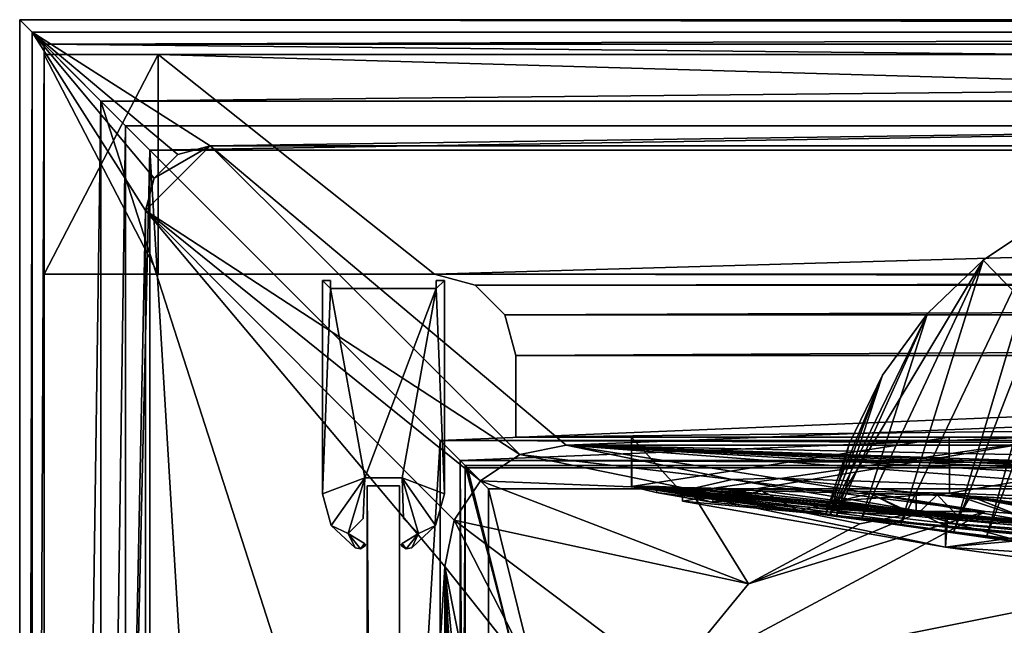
# Model space of a CAD drawing. Header units: metres. Extents: x -1004 to 0, y -708 to 0.
# Tile 9 of 119: x -1004 to -883, y -74 to 0. Entities that reach past the tile are written whole.
import ezdxf

# ---------------------------------------------------------------- set-up
doc = ezdxf.new("R2010")
doc.units = ezdxf.units.M

msp = doc.modelspace()

# ---------------------------------------------------------------- linework, layer by layer
at = {"layer": 'top'}
for points in [[(-1001.0271, -31.297201, 176.059692), (-1001.0271, -31.297201, 2050.059814), (-1001.0271, -4.297202, 176.059692)], [(-1001.0271, -31.297201, 2050.059814), (-1001.0271, -4.297202, 2050.059814), (-1001.0271, -4.297202, 176.059692)], [(-987.0271, -31.297201, 176.059692), (-1001.0271, -31.297201, 176.059692), (-987.0271, -4.297202, 176.059692)], [(-1001.0271, -31.297201, 176.059692), (-1001.0271, -4.297202, 176.059692), (-987.0271, -4.297202, 176.059692)], [(-1001.0271, -31.297201, 2050.059814), (-987.0271, -31.297201, 2050.059814), (-1001.0271, -4.297202, 2050.059814)], [(-987.0271, -31.297201, 2050.059814), (-987.0271, -4.297202, 2050.059814), (-1001.0271, -4.297202, 2050.059814)], [(-987.0271, -4.297202, 176.059692), (-1001.0271, -4.297202, 2050.059814), (-987.0271, -4.297202, 2050.059814)], [(-987.0271, -4.297202, 176.059692), (-1001.0271, -4.297202, 176.059692), (-1001.0271, -4.297202, 2050.059814)], [(-987.0271, -31.297201, 176.059692), (-987.0271, -4.297202, 176.059692), (-987.0271, -31.297201, 163.059692)], [(-987.0271, -4.297202, 176.059692), (-987.0271, -4.297202, 163.059692), (-987.0271, -31.297201, 163.059692)], [(-987.0271, -4.297202, 2063.059814), (-987.0271, -4.297202, 2050.059814), (-987.0271, -31.297201, 2063.059814)], [(-987.0271, -4.297202, 2050.059814), (-987.0271, -31.297201, 2050.059814), (-987.0271, -31.297201, 2063.059814)], [(-17.027203, -4.297202, 163.059692), (-987.0271, -4.297202, 163.059692), (-17.027203, -4.297202, 176.059937)], [(-987.0271, -4.297202, 163.059692), (-987.0271, -4.297202, 176.059692), (-17.027203, -4.297202, 176.059937)], [(-17.027203, -4.297202, 176.059937), (-987.0271, -4.297202, 176.059692), (-987.0271, -4.297202, 2050.059814)], [(-987.0271, -4.297202, 2063.059814), (-17.027203, -4.297202, 2063.059814), (-987.0271, -4.297202, 2050.059814)], [(-17.027203, -4.297202, 2063.059814), (-17.027203, -4.297202, 2050.059814), (-987.0271, -4.297202, 2050.059814)], [(-987.0271, -4.297202, 2050.059814), (-17.027203, -4.297202, 2050.059814), (-17.027203, -4.297202, 176.059937)], [(-17.027203, -4.297202, 2063.059814), (-987.0271, -4.297202, 2063.059814), (-51.027081, -31.297201, 2063.059814)], [(-51.027081, -31.297201, 2063.059814), (-987.0271, -4.297202, 2063.059814), (-953.0271, -31.297201, 2063.059814)], [(-987.0271, -4.297202, 2063.059814), (-987.0271, -31.297201, 2063.059814), (-953.0271, -31.297201, 2063.059814)], [(-17.027203, -4.297202, 163.059692), (-953.0271, -31.297201, 163.059692), (-987.0271, -4.297202, 163.059692)], [(-953.0271, -31.297201, 163.059692), (-987.0271, -31.297201, 163.059692), (-987.0271, -4.297202, 163.059692)], [(-51.027081, -31.297201, 163.059692), (-953.0271, -31.297201, 163.059692), (-17.027203, -4.297202, 163.059692)], [(-879.784119, -64.044891, 864.022827), (-868.808777, -20.343151, 944.182068), (-885.108215, -63.441006, 870.284302)], [(-868.808777, -20.343151, 944.182068), (-873.299805, -22.107401, 944.727966), (-885.108215, -63.441006, 870.284302)], [(-885.108215, -63.441006, 870.284302), (-873.299805, -22.107401, 944.727966), (-889.155212, -62.957569, 877.454773)], [(-873.299805, -22.107401, 944.727966), (-877.610962, -24.242296, 945.388367), (-889.155212, -62.957569, 877.454773)], [(-889.155212, -62.957569, 877.454773), (-877.610962, -24.242296, 945.388367), (-895.69989, -62.13575, 892.583069)], [(-877.610962, -24.242296, 945.388367), (-885.561096, -29.551813, 947.043762), (-895.69989, -62.13575, 892.583069)], [(-885.561096, -29.551813, 947.043762), (-877.610962, -24.242296, 945.388367), (-849.757874, -66.343216, 961.043457)], [(-892.411011, -36.100262, 949.125122), (-885.561096, -29.551813, 947.043762), (-904.400757, -60.912323, 957.496704)], [(-904.400757, -60.912323, 957.496704), (-885.561096, -29.551813, 947.043762), (-849.757874, -66.343216, 961.043457)], [(-895.69989, -62.13575, 892.583069), (-885.561096, -29.551813, 947.043762), (-900.546814, -61.494358, 908.345032)], [(-885.561096, -29.551813, 947.043762), (-892.411011, -36.100262, 949.125122), (-900.546814, -61.494358, 908.345032)], [(-987.0271, -31.297201, 2050.059814), (-1001.0271, -31.297201, 2050.059814), (-987.0271, -31.297201, 176.059692)], [(-1001.0271, -31.297201, 2050.059814), (-1001.0271, -31.297201, 176.059692), (-987.0271, -31.297201, 176.059692)], [(-987.0271, -31.297201, 163.059692), (-953.0271, -31.297201, 163.059692), (-987.0271, -31.297201, 176.059692)], [(-953.0271, -31.297201, 163.059692), (-953.0271, -31.297201, 2063.059814), (-987.0271, -31.297201, 176.059692)], [(-987.0271, -31.297201, 176.059692), (-953.0271, -31.297201, 2063.059814), (-987.0271, -31.297201, 2050.059814)], [(-953.0271, -31.297201, 2063.059814), (-987.0271, -31.297201, 2063.059814), (-987.0271, -31.297201, 2050.059814)], [(-51.027081, -31.297201, 2063.059814), (-953.0271, -31.297201, 2063.059814), (-56.027115, -32.636967, 2063.059814)], [(-953.0271, -31.297201, 2063.059814), (-948.0271, -32.636948, 2063.059814), (-56.027115, -32.636967, 2063.059814)], [(-953.0271, -31.297201, 163.059692), (-51.027081, -31.297201, 163.059692), (-948.0271, -32.636948, 163.059692)], [(-948.0271, -32.636948, 163.059692), (-948.0271, -32.636948, 2063.059814), (-953.0271, -31.297201, 163.059692)], [(-948.0271, -32.636948, 2063.059814), (-953.0271, -31.297201, 2063.059814), (-953.0271, -31.297201, 163.059692)], [(-51.027081, -31.297201, 163.059692), (-56.027115, -32.636967, 163.059692), (-948.0271, -32.636948, 163.059692)], [(-56.027115, -32.636967, 2063.059814), (-948.0271, -32.636948, 2063.059814), (-944.366821, -36.297203, 2063.059814)], [(-948.0271, -32.636948, 163.059692), (-56.027115, -32.636967, 163.059692), (-944.366821, -36.297203, 163.059692)], [(-944.366821, -36.297203, 163.059692), (-944.366821, -36.297203, 2063.059814), (-948.0271, -32.636948, 163.059692)], [(-944.366821, -36.297203, 2063.059814), (-948.0271, -32.636948, 2063.059814), (-948.0271, -32.636948, 163.059692)], [(-56.027115, -32.636967, 2063.059814), (-944.366821, -36.297203, 2063.059814), (-59.687374, -36.297272, 2063.059814)], [(-56.027115, -32.636967, 163.059692), (-59.687374, -36.297272, 163.059692), (-944.366821, -36.297203, 163.059692)], [(-944.366821, -36.297203, 2063.059814), (-943.0271, -41.297203, 2063.059814), (-59.687374, -36.297272, 2063.059814)], [(-944.366821, -36.297203, 163.059692), (-59.687374, -36.297272, 163.059692), (-943.0271, -41.297203, 163.059692)], [(-943.0271, -41.297203, 163.059692), (-943.0271, -41.297203, 2063.059814), (-944.366821, -36.297203, 163.059692)], [(-943.0271, -41.297203, 2063.059814), (-944.366821, -36.297203, 2063.059814), (-944.366821, -36.297203, 163.059692)], [(-59.687374, -36.297272, 2063.059814), (-943.0271, -41.297203, 2063.059814), (-61.027081, -41.297325, 2063.059814)], [(-59.687374, -36.297272, 163.059692), (-61.027081, -41.297325, 163.059692), (-943.0271, -41.297203, 163.059692)], [(-897.944397, -43.676777, 951.597351), (-892.411011, -36.100262, 949.125122), (-904.400757, -60.912323, 957.496704)], [(-900.546814, -61.494358, 908.345032), (-892.411011, -36.100262, 949.125122), (-903.635315, -61.066071, 924.550842)], [(-892.411011, -36.100262, 949.125122), (-897.944397, -43.676777, 951.597351), (-903.635315, -61.066071, 924.550842)], [(-943.0271, -41.297203, 2063.059814), (-943.0271, -51.297203, 2063.059814), (-61.027081, -41.297325, 2063.059814)], [(-943.0271, -41.297203, 163.059692), (-61.027081, -41.297325, 163.059692), (-943.0271, -51.297203, 163.059692)], [(-943.0271, -51.297203, 2063.059814), (-943.0271, -41.297203, 2063.059814), (-943.0271, -51.297203, 163.059692)], [(-943.0271, -41.297203, 2063.059814), (-943.0271, -41.297203, 163.059692), (-943.0271, -51.297203, 163.059692)], [(-61.027081, -41.297325, 2063.059814), (-943.0271, -51.297203, 2063.059814), (-61.026958, -51.297203, 2063.059814)], [(-61.027081, -41.297325, 163.059692), (-61.026958, -51.297203, 163.059692), (-943.0271, -51.297203, 163.059692)], [(-903.635315, -61.066071, 924.550842), (-897.944397, -43.676777, 951.597351), (-904.925537, -60.870346, 941.002136)], [(-897.944397, -43.676777, 951.597351), (-901.984375, -52.037292, 954.410278), (-904.925537, -60.870346, 941.002136)], [(-904.400757, -60.912323, 957.496704), (-901.984375, -52.037292, 954.410278), (-897.944397, -43.676777, 951.597351)], [(-61.026958, -51.297203, 163.059692), (-726.290894, -51.297203, 197.247162), (-943.0271, -51.297203, 163.059692)], [(-726.290894, -51.297203, 197.247162), (-767.234558, -51.297203, 193.941605), (-943.0271, -51.297203, 163.059692)], [(-943.0271, -51.297203, 163.059692), (-767.234558, -51.297203, 193.941605), (-808.307739, -51.297203, 193.41275)], [(-769.87146, -51.297203, 2037.609009), (-507.81012, -51.297203, 2032.241211), (-943.0271, -51.297203, 2063.059814)], [(-507.81012, -51.297203, 2032.241211), (-454.791016, -51.297203, 2034.755859), (-943.0271, -51.297203, 2063.059814)], [(-943.0271, -51.297203, 2063.059814), (-454.791016, -51.297203, 2034.755859), (-61.026958, -51.297203, 2063.059814)], [(-889.72876, -51.297203, 200.624969), (-928.818237, -51.297203, 208.08252), (-943.0271, -51.297203, 163.059692)], [(-928.818237, -51.297203, 208.08252), (-928.818237, -51.297203, 661.560181), (-943.0271, -51.297203, 163.059692)], [(-943.0271, -51.297203, 163.059692), (-928.818237, -51.297203, 661.560181), (-943.0271, -51.297203, 2063.059814)], [(-928.818237, -51.297203, 661.560181), (-928.818237, -51.297203, 2045.060181), (-943.0271, -51.297203, 2063.059814)], [(-943.0271, -51.297203, 2063.059814), (-928.818237, -51.297203, 2045.060181), (-875.736145, -51.297203, 2044.932495)], [(-875.736145, -51.297203, 2044.932495), (-822.706604, -51.297203, 2042.676025), (-943.0271, -51.297203, 2063.059814)], [(-822.706604, -51.297203, 2042.676025), (-769.87146, -51.297203, 2037.609009), (-943.0271, -51.297203, 2063.059814)], [(-808.307739, -51.297203, 193.41275), (-849.232544, -51.297203, 195.654984), (-943.0271, -51.297203, 163.059692)], [(-849.232544, -51.297203, 195.654984), (-889.72876, -51.297203, 200.624969), (-943.0271, -51.297203, 163.059692)], [(-928.818176, -57.399826, 2043.984253), (-922.563354, -58.146591, 2043.852417), (-928.818237, -51.297203, 2045.060181)], [(-922.563354, -58.146591, 2043.852417), (-875.736145, -51.297203, 2044.932495), (-928.818237, -51.297203, 2045.060181)], [(-928.818237, -57.399826, 661.560181), (-928.818237, -57.399822, 664.056396), (-928.818237, -51.297203, 661.560181)], [(-928.818237, -57.399822, 664.056396), (-928.818237, -57.399822, 906.059998), (-928.818237, -51.297203, 661.560181)], [(-928.818237, -51.297203, 661.560181), (-928.818237, -57.399822, 906.059998), (-928.818237, -57.399826, 1205.052368)], [(-928.818237, -57.399826, 1205.052368), (-928.818237, -57.399822, 1504.057007), (-928.818237, -51.297203, 661.560181)], [(-928.818237, -57.399822, 1504.057007), (-928.818237, -51.297203, 2045.060181), (-928.818237, -51.297203, 661.560181)], [(-928.818237, -57.399822, 1504.057007), (-928.818176, -57.399826, 1713.560913), (-928.818237, -51.297203, 2045.060181)], [(-928.818176, -57.399826, 1713.560913), (-928.818176, -57.399826, 1923.057129), (-928.818237, -51.297203, 2045.060181)], [(-928.818237, -51.297203, 2045.060181), (-928.818176, -57.399826, 1923.057129), (-928.818176, -57.399826, 2043.984253)], [(-928.818237, -57.399826, 661.560181), (-928.818237, -51.297203, 661.560181), (-928.75647, -57.377659, 658.491699)], [(-928.818237, -51.297203, 661.560181), (-928.818237, -51.297203, 208.08252), (-928.75647, -57.377659, 658.491699)], [(-928.75647, -57.377659, 658.491699), (-928.818237, -51.297203, 208.08252), (-928.818237, -57.399826, 210.359421)], [(-889.701172, -58.207253, 203.166687), (-928.818237, -57.399826, 210.359421), (-889.72876, -51.297203, 200.624969)], [(-889.72876, -51.297203, 200.624969), (-928.818237, -57.399826, 210.359421), (-928.818237, -51.297203, 208.08252)], [(-922.563354, -58.146591, 2043.852417), (-922.510376, -59.203945, 2043.666016), (-875.736145, -51.297203, 2044.932495)], [(-922.510376, -59.203945, 2043.666016), (-875.770142, -63.577286, 2042.766724), (-875.736145, -51.297203, 2044.932495)], [(-904.925537, -60.870346, 941.002136), (-901.984375, -52.037292, 954.410278), (-904.400757, -60.912323, 957.496704)], [(-849.232544, -51.297203, 195.654984), (-889.701172, -58.207253, 203.166687), (-889.72876, -51.297203, 200.624969)], [(-848.972412, -59.678417, 198.694427), (-889.701172, -58.207253, 203.166687), (-849.232544, -51.297203, 195.654984)], [(-928.818237, -57.399826, 661.560181), (-928.75647, -57.377659, 658.491699), (-928.818237, -57.399822, 664.056396)], [(-928.75647, -57.377659, 658.491699), (-912.198059, -58.362816, 492.385895), (-928.818237, -57.399822, 664.056396)], [(-925.782715, -58.111343, 581.393372), (-928.75647, -57.377659, 658.491699), (-928.818237, -57.399826, 210.359421)], [(-928.818237, -57.399826, 1205.052368), (-892.282837, -61.211842, 1354.437866), (-928.818237, -57.399822, 1504.057007)], [(-892.282837, -61.211842, 1354.437866), (-892.748108, -60.84351, 1504.057007), (-928.818237, -57.399822, 1504.057007)], [(-928.818237, -57.399822, 1504.057007), (-892.748108, -60.84351, 1504.057007), (-928.818176, -57.399826, 1713.560913)], [(-928.818237, -57.399826, 1205.052368), (-928.818237, -57.399822, 906.059998), (-904.400757, -60.912323, 957.496704)], [(-904.400757, -60.912323, 957.496704), (-928.818237, -57.399822, 906.059998), (-904.925537, -60.870346, 941.002136)], [(-928.818237, -57.399822, 906.059998), (-903.635315, -61.066071, 924.550842), (-904.925537, -60.870346, 941.002136)], [(-879.612305, -64.45845, 664.056396), (-889.155212, -62.957569, 877.454773), (-928.818237, -57.399822, 664.056396)], [(-889.155212, -62.957569, 877.454773), (-895.69989, -62.13575, 892.583069), (-928.818237, -57.399822, 664.056396)], [(-928.818237, -57.399822, 664.056396), (-895.69989, -62.13575, 892.583069), (-928.818237, -57.399822, 906.059998)], [(-895.69989, -62.13575, 892.583069), (-900.546814, -61.494358, 908.345032), (-928.818237, -57.399822, 906.059998)], [(-928.818237, -57.399822, 906.059998), (-900.546814, -61.494358, 908.345032), (-903.635315, -61.066071, 924.550842)], [(-879.612305, -64.45845, 664.056396), (-928.818237, -57.399822, 664.056396), (-895.616821, -60.177223, 492.31369)], [(-928.818237, -57.399822, 664.056396), (-912.198059, -58.362816, 492.385895), (-895.616821, -60.177223, 492.31369)], [(-888.980652, -62.49649, 1055.366943), (-891.032593, -61.791126, 1204.846802), (-928.818237, -57.399826, 1205.052368)], [(-891.032593, -61.791126, 1204.846802), (-892.282837, -61.211842, 1354.437866), (-928.818237, -57.399826, 1205.052368)], [(-888.980652, -62.49649, 1055.366943), (-928.818237, -57.399826, 1205.052368), (-904.400757, -60.912323, 957.496704)], [(-917.111816, -58.32679, 313.888092), (-928.818237, -57.399826, 210.359421), (-905.405518, -59.255028, 313.888092)], [(-905.405518, -59.255028, 313.888092), (-928.818237, -57.399826, 210.359421), (-889.701172, -58.207253, 203.166687)], [(-917.217651, -59.132698, 430.611664), (-925.782715, -58.111343, 581.393372), (-928.818237, -57.399826, 210.359421)], [(-917.111816, -58.32679, 313.888092), (-917.217651, -59.132698, 430.611664), (-928.818237, -57.399826, 210.359421)], [(-892.748108, -60.84351, 1504.057007), (-892.096436, -60.784241, 1713.591675), (-928.818176, -57.399826, 1713.560913)], [(-928.818176, -57.399826, 1713.560913), (-892.096436, -60.784241, 1713.591675), (-889.917969, -61.180286, 1922.083862)], [(-928.818176, -57.399826, 1713.560913), (-889.917969, -61.180286, 1922.083862), (-928.818176, -57.399826, 1923.057129)], [(-889.917969, -61.180286, 1922.083862), (-890.162598, -61.163029, 1923.057007), (-928.818176, -57.399826, 1923.057129)], [(-928.818176, -57.399826, 1923.057129), (-890.162598, -61.163029, 1923.057007), (-922.563354, -58.146591, 2043.852417)], [(-922.563354, -58.146591, 2043.852417), (-928.818176, -57.399826, 2043.984253), (-928.818176, -57.399826, 1923.057129)], [(-928.75647, -57.377659, 658.491699), (-925.392151, -57.377384, 575.44281), (-912.198059, -58.362816, 492.385895)], [(-925.392151, -57.377384, 575.44281), (-928.75647, -57.377659, 658.491699), (-925.782715, -58.111343, 581.393372)], [(-918.950439, -59.322605, 504.546387), (-925.392151, -57.377384, 575.44281), (-925.782715, -58.111343, 581.393372)], [(-918.950439, -59.322605, 504.546387), (-925.782715, -58.111343, 581.393372), (-917.217651, -59.132698, 430.611664)], [(-925.392151, -57.377384, 575.44281), (-917.550232, -57.74371, 492.695984), (-912.198059, -58.362816, 492.385895)], [(-917.550232, -57.74371, 492.695984), (-925.392151, -57.377384, 575.44281), (-918.950439, -59.322605, 504.546387)], [(-912.737976, -57.930534, 456.796356), (-917.550232, -57.74371, 492.695984), (-918.950439, -59.322605, 504.546387)], [(-912.737976, -57.930534, 456.796356), (-918.950439, -59.322605, 504.546387), (-908.276062, -60.391346, 428.134735)], [(-912.198059, -58.362816, 492.385895), (-917.550232, -57.74371, 492.695984), (-912.737976, -57.930534, 456.796356)], [(-895.616821, -60.177223, 492.31369), (-912.198059, -58.362816, 492.385895), (-912.737976, -57.930534, 456.796356)], [(-912.737976, -57.930534, 456.796356), (-899.457703, -58.245583, 379.639557), (-895.616821, -60.177223, 492.31369)], [(-899.457703, -58.245583, 379.639557), (-912.737976, -57.930534, 456.796356), (-908.276062, -60.391346, 428.134735)], [(-890.162598, -61.163029, 1923.057007), (-890.162598, -64.841545, 1923.057007), (-922.563354, -58.146591, 2043.852417)], [(-890.162598, -64.841545, 1923.057007), (-922.510376, -59.203945, 2043.666016), (-922.563354, -58.146591, 2043.852417)], [(-875.770142, -63.577286, 2042.766724), (-922.510376, -59.203945, 2043.666016), (-890.162598, -64.841545, 1923.057007)], [(-908.276062, -60.391346, 428.134735), (-918.950439, -59.322605, 504.546387), (-917.217651, -59.132698, 430.611664)], [(-917.217651, -59.132698, 430.611664), (-917.111816, -58.32679, 313.888092), (-893.785645, -60.889786, 352.349091)], [(-908.276062, -60.391346, 428.134735), (-917.217651, -59.132698, 430.611664), (-893.785645, -60.889786, 352.349091)], [(-893.785645, -60.889786, 352.349091), (-917.111816, -58.32679, 313.888092), (-905.405518, -59.255028, 313.888092)], [(-899.457703, -58.245583, 379.639557), (-908.276062, -60.391346, 428.134735), (-893.785645, -60.889786, 352.349091)], [(-889.701172, -58.207253, 203.166687), (-879.34314, -61.651741, 329.337921), (-905.405518, -59.255028, 313.888092)], [(-879.34314, -61.651741, 329.337921), (-888.577454, -61.107552, 339.578827), (-905.405518, -59.255028, 313.888092)], [(-905.405518, -59.255028, 313.888092), (-888.577454, -61.107552, 339.578827), (-893.785645, -60.889786, 352.349091)], [(-895.616821, -60.177223, 492.31369), (-899.457703, -58.245583, 379.639557), (-879.016785, -61.822502, 492.243408)], [(-879.016785, -61.822502, 492.243408), (-899.457703, -58.245583, 379.639557), (-887.121521, -58.583912, 337.418945)], [(-899.457703, -58.245583, 379.639557), (-893.785645, -58.31049, 352.349091), (-887.121521, -58.583912, 337.418945)], [(-893.785645, -58.31049, 352.349091), (-899.457703, -58.245583, 379.639557), (-893.785645, -60.889786, 352.349091)], [(-887.121521, -58.583912, 337.418945), (-893.785645, -58.31049, 352.349091), (-891.222168, -58.388191, 344.534424)], [(-891.222168, -58.388191, 344.534424), (-893.785645, -58.31049, 352.349091), (-893.785645, -60.889786, 352.349091)], [(-888.577454, -61.107552, 339.578827), (-891.222168, -58.388191, 344.534424), (-893.785645, -60.889786, 352.349091)], [(-887.121521, -58.583912, 337.418945), (-891.222168, -58.388191, 344.534424), (-888.577454, -61.107552, 339.578827)], [(-848.972412, -59.678417, 198.694427), (-853.577881, -63.410149, 320.85907), (-889.701172, -58.207253, 203.166687)], [(-853.577881, -63.410149, 320.85907), (-867.20166, -62.439396, 322.848114), (-889.701172, -58.207253, 203.166687)], [(-889.701172, -58.207253, 203.166687), (-867.20166, -62.439396, 322.848114), (-879.34314, -61.651741, 329.337921)], [(-879.34314, -61.651741, 329.337921), (-887.121521, -58.583912, 337.418945), (-888.577454, -61.107552, 339.578827)], [(-862.400635, -63.296169, 492.175079), (-887.121521, -58.583912, 337.418945), (-874.23175, -59.340397, 325.937317)], [(-874.23175, -59.340397, 325.937317), (-887.121521, -58.583912, 337.418945), (-881.30011, -58.908295, 330.971741)], [(-862.400635, -63.296169, 492.175079), (-879.016785, -61.822502, 492.243408), (-887.121521, -58.583912, 337.418945)], [(-879.34314, -61.651741, 329.337921), (-881.30011, -58.908295, 330.971741), (-887.121521, -58.583912, 337.418945)], [(-879.612305, -64.45845, 664.056396), (-895.616821, -60.177223, 492.31369), (-840.086914, -66.730057, 578.020935)], [(-840.086914, -66.730057, 578.020935), (-895.616821, -60.177223, 492.31369), (-879.016785, -61.822502, 492.243408)], [(-904.400757, -60.912323, 957.496704), (-849.757874, -66.343216, 961.043457), (-888.980652, -62.49649, 1055.366943)], [(-892.096436, -60.784241, 1713.591675), (-892.748108, -60.84351, 1504.057007), (-856.504944, -62.984676, 1504.057129)], [(-856.504944, -62.984676, 1504.057129), (-892.748108, -60.84351, 1504.057007), (-855.558472, -63.659142, 1354.35791)], [(-892.748108, -60.84351, 1504.057007), (-892.282837, -61.211842, 1354.437866), (-855.558472, -63.659142, 1354.35791)], [(-855.558472, -63.659142, 1354.35791), (-892.282837, -61.211842, 1354.437866), (-853.018921, -64.679634, 1204.7146)], [(-892.282837, -61.211842, 1354.437866), (-891.032593, -61.791126, 1204.846802), (-853.018921, -64.679634, 1204.7146)], [(-892.096436, -60.784241, 1713.591675), (-871.535095, -62.258232, 1845.764404), (-889.917969, -61.180286, 1922.083862)], [(-855.187927, -62.820137, 1713.624878), (-854.650574, -62.902309, 1769.086914), (-892.096436, -60.784241, 1713.591675)], [(-854.650574, -62.902309, 1769.086914), (-871.535095, -62.258232, 1845.764404), (-892.096436, -60.784241, 1713.591675)], [(-855.187927, -62.820137, 1713.624878), (-892.096436, -60.784241, 1713.591675), (-856.504944, -62.984676, 1504.057129)], [(-890.162598, -61.163029, 1923.057007), (-889.917969, -61.180286, 1922.083862), (-890.162598, -64.841545, 1923.057007)], [(-889.917969, -61.180286, 1922.083862), (-871.535095, -62.258232, 1845.764404), (-890.162598, -64.841545, 1923.057007)], [(-848.852234, -65.8731, 1055.248657), (-891.032593, -61.791126, 1204.846802), (-888.980652, -62.49649, 1055.366943)], [(-853.018921, -64.679634, 1204.7146), (-891.032593, -61.791126, 1204.846802), (-848.852234, -65.8731, 1055.248657)], [(-890.162598, -64.841545, 1923.057007), (-871.535095, -62.258232, 1845.764404), (-863.986145, -68.469063, 1812.364502)], [(-885.108215, -63.441006, 870.284302), (-889.155212, -62.957569, 877.454773), (-879.612305, -64.45845, 664.056396)], [(-849.757874, -66.343216, 961.043457), (-848.852234, -65.8731, 1055.248657), (-888.980652, -62.49649, 1055.366943)], [(-875.770142, -63.577286, 2042.766724), (-890.162598, -64.841545, 1923.057007), (-858.828674, -66.788475, 1923.057007)], [(-879.784119, -64.044891, 864.022827), (-885.108215, -63.441006, 870.284302), (-879.612305, -64.45845, 664.056396)], [(-858.828674, -66.788475, 1923.057007), (-890.162598, -64.841545, 1923.057007), (-863.986145, -68.469063, 1812.364502)]]:
    msp.add_3dface(points, dxfattribs=at)
at = {"layer": 'top012'}
for points in [[(-957.316162, -57.310383, 2060.887695), (-957.316162, -57.310383, 163.887741), (-961.316162, -57.310383, 2060.887695)], [(-957.316162, -57.310383, 163.887741), (-961.316162, -57.310383, 163.887741), (-961.316162, -57.310383, 2060.887695)], [(-957.316162, -57.310383, 163.887741), (-957.316162, -650.310364, 163.887741), (-961.316162, -57.310383, 163.887741)], [(-957.316162, -650.310364, 163.887741), (-961.316162, -650.310364, 163.887741), (-961.316162, -57.310383, 163.887741)], [(-957.316162, -57.310383, 2060.887695), (-961.316162, -57.310383, 2060.887695), (-957.316162, -650.310364, 2060.887695)], [(-961.316162, -57.310383, 2060.887695), (-961.316162, -650.310364, 2060.887695), (-957.316162, -650.310364, 2060.887695)], [(-961.316162, -57.310383, 2060.887695), (-961.316162, -57.310383, 163.887741), (-961.316162, -650.310364, 2060.887695)], [(-961.316162, -57.310383, 163.887741), (-961.316162, -650.310364, 163.887741), (-961.316162, -650.310364, 2060.887695)], [(-957.316162, -650.310364, 2060.887695), (-957.316162, -650.310364, 163.887741), (-957.316162, -57.310383, 2060.887695)], [(-957.316162, -650.310364, 163.887741), (-957.316162, -57.310383, 163.887741), (-957.316162, -57.310383, 2060.887695)]]:
    msp.add_3dface(points, dxfattribs=at)
at = {"layer": 'top01234'}
for points in [[(-966.816162, -32.053898, 2062.387695), (-966.816162, -58.299854, 2062.387695), (-965.816162, -33.053898, 2062.387695)], [(-965.816162, -33.053898, 2062.387695), (-965.816162, -32.053898, 2062.387695), (-966.816162, -32.053898, 2062.387695)], [(-965.816162, -32.053898, 2062.387695), (-965.816162, -32.053898, 162.387741), (-966.816162, -32.053898, 2062.387695)], [(-965.816162, -32.053898, 162.387741), (-966.816162, -32.053898, 162.387741), (-966.816162, -32.053898, 2062.387695)], [(-966.816162, -32.053898, 2062.387695), (-966.816162, -32.053898, 162.387741), (-966.816162, -58.299854, 2062.387695)], [(-966.816162, -32.053898, 162.387741), (-966.816162, -58.299854, 162.387711), (-966.816162, -58.299854, 2062.387695)], [(-966.816162, -58.299854, 162.387711), (-966.816162, -32.053898, 162.387741), (-965.816162, -33.053898, 162.387726)], [(-965.816162, -33.053898, 162.387726), (-966.816162, -32.053898, 162.387741), (-965.816162, -32.053898, 162.387741)], [(-965.816162, -33.053898, 2062.387695), (-965.816162, -33.053898, 162.387726), (-965.816162, -32.053898, 2062.387695)], [(-965.816162, -33.053898, 162.387726), (-965.816162, -32.053898, 162.387741), (-965.816162, -32.053898, 2062.387695)], [(-952.816162, -32.053898, 2062.387695), (-952.816162, -33.053898, 2062.387695), (-951.816162, -32.053898, 2062.387695)], [(-952.816162, -33.053898, 2062.387695), (-951.816162, -58.299854, 2062.387695), (-951.816162, -32.053898, 2062.387695)], [(-951.816162, -32.053898, 2062.387695), (-951.816162, -32.053898, 162.387741), (-952.816162, -32.053898, 2062.387695)], [(-951.816162, -32.053898, 162.387741), (-952.816162, -32.053898, 162.387741), (-952.816162, -32.053898, 2062.387695)], [(-952.816162, -32.053898, 2062.387695), (-952.816162, -32.053898, 162.387741), (-952.816162, -33.053898, 2062.387695)], [(-952.816162, -32.053898, 162.387741), (-952.816162, -33.053898, 162.387726), (-952.816162, -33.053898, 2062.387695)], [(-952.816162, -32.053898, 162.387741), (-951.816162, -32.053898, 162.387741), (-952.816162, -33.053898, 162.387726)], [(-951.816162, -32.053898, 162.387741), (-951.816162, -58.299854, 162.387711), (-952.816162, -33.053898, 162.387726)], [(-951.816162, -32.053898, 162.387741), (-951.816162, -32.053898, 2062.387695), (-951.816162, -58.299854, 162.387711)], [(-951.816162, -32.053898, 2062.387695), (-951.816162, -58.299854, 2062.387695), (-951.816162, -58.299854, 162.387711)], [(-966.816162, -58.299854, 2062.387695), (-961.609314, -56.310383, 2062.387695), (-965.816162, -33.053898, 2062.387695)], [(-961.609314, -56.310383, 162.387711), (-966.816162, -58.299854, 162.387711), (-965.816162, -33.053898, 162.387726)], [(-965.816162, -33.053898, 2062.387695), (-961.609314, -56.310383, 2062.387695), (-952.816162, -33.053898, 2062.387695)], [(-952.816162, -33.053898, 2062.387695), (-952.816162, -33.053898, 162.387726), (-965.816162, -33.053898, 2062.387695)], [(-952.816162, -33.053898, 162.387726), (-965.816162, -33.053898, 162.387726), (-965.816162, -33.053898, 2062.387695)], [(-961.609314, -56.310383, 162.387711), (-965.816162, -33.053898, 162.387726), (-952.816162, -33.053898, 162.387726)], [(-961.609314, -56.310383, 2062.387695), (-957.02301, -56.310383, 2062.387695), (-952.816162, -33.053898, 2062.387695)], [(-957.02301, -56.310383, 162.387711), (-961.609314, -56.310383, 162.387711), (-952.816162, -33.053898, 162.387726)], [(-952.816162, -33.053898, 2062.387695), (-957.02301, -56.310383, 2062.387695), (-951.816162, -58.299854, 2062.387695)], [(-952.816162, -33.053898, 162.387726), (-951.816162, -58.299854, 162.387711), (-957.02301, -56.310383, 162.387711)], [(-966.816162, -58.299854, 2062.387695), (-965.732239, -62.176498, 2062.387695), (-961.609314, -56.310383, 2062.387695)], [(-961.609314, -56.310383, 162.387711), (-965.732239, -62.176498, 162.387711), (-966.816162, -58.299854, 162.387711)], [(-965.732239, -62.176498, 2062.387695), (-963.630432, -63.161507, 2062.387695), (-961.609314, -56.310383, 2062.387695)], [(-963.630432, -63.161507, 162.387711), (-965.732239, -62.176498, 162.387711), (-961.609314, -56.310383, 162.387711)], [(-961.609314, -56.310383, 2062.387695), (-963.630432, -63.161507, 2062.387695), (-961.784058, -61.31517, 2062.387695)], [(-961.784058, -61.31517, 162.387711), (-963.630432, -63.161507, 162.387711), (-961.609314, -56.310383, 162.387711)], [(-961.609314, -56.310383, 162.387711), (-961.609314, -56.310383, 2062.387695), (-961.784058, -61.31517, 162.387711)], [(-961.609314, -56.310383, 2062.387695), (-961.784058, -61.31517, 2062.387695), (-961.784058, -61.31517, 162.387711)], [(-957.02301, -56.310383, 2062.387695), (-961.609314, -56.310383, 2062.387695), (-957.02301, -56.310383, 162.387711)], [(-961.609314, -56.310383, 2062.387695), (-961.609314, -56.310383, 162.387711), (-957.02301, -56.310383, 162.387711)], [(-957.02301, -56.310383, 2062.387695), (-952.900024, -62.176453, 2062.387695), (-951.816162, -58.299854, 2062.387695)], [(-956.848267, -61.31517, 2062.387695), (-955.001892, -63.161507, 2062.387695), (-957.02301, -56.310383, 2062.387695)], [(-955.001892, -63.161507, 2062.387695), (-952.900024, -62.176453, 2062.387695), (-957.02301, -56.310383, 2062.387695)], [(-956.848267, -61.31517, 162.387711), (-956.848267, -61.31517, 2062.387695), (-957.02301, -56.310383, 162.387711)], [(-956.848267, -61.31517, 2062.387695), (-957.02301, -56.310383, 2062.387695), (-957.02301, -56.310383, 162.387711)], [(-951.816162, -58.299854, 162.387711), (-952.900024, -62.176453, 162.387711), (-957.02301, -56.310383, 162.387711)], [(-957.02301, -56.310383, 162.387711), (-952.900024, -62.176453, 162.387711), (-955.001892, -63.161507, 162.387711)], [(-955.001892, -63.161507, 162.387711), (-956.848267, -61.31517, 162.387711), (-957.02301, -56.310383, 162.387711)], [(-965.732239, -62.176498, 2062.387695), (-966.816162, -58.299854, 2062.387695), (-965.732239, -62.176498, 162.387711)], [(-966.816162, -58.299854, 2062.387695), (-966.816162, -58.299854, 162.387711), (-965.732239, -62.176498, 162.387711)], [(-951.816162, -58.299854, 2062.387695), (-952.900024, -62.176453, 2062.387695), (-951.816162, -58.299854, 162.387711)], [(-952.900024, -62.176453, 2062.387695), (-952.900024, -62.176453, 162.387711), (-951.816162, -58.299854, 162.387711)], [(-961.784058, -61.31517, 162.387711), (-961.784058, -61.31517, 2062.387695), (-963.630432, -63.161507, 162.387711)], [(-961.784058, -61.31517, 2062.387695), (-963.630432, -63.161507, 2062.387695), (-963.630432, -63.161507, 162.387711)], [(-955.001892, -63.161507, 162.387711), (-955.001892, -63.161507, 2062.387695), (-956.848267, -61.31517, 162.387711)], [(-955.001892, -63.161507, 2062.387695), (-956.848267, -61.31517, 2062.387695), (-956.848267, -61.31517, 162.387711)], [(-965.732239, -62.176498, 2062.387695), (-962.804688, -64.93914, 2062.387695), (-963.630432, -63.161507, 2062.387695)], [(-962.804688, -64.93914, 2062.387695), (-965.732239, -62.176498, 2062.387695), (-962.804688, -64.93914, 162.387711)], [(-965.732239, -62.176498, 2062.387695), (-965.732239, -62.176498, 162.387711), (-962.804688, -64.93914, 162.387711)], [(-963.630432, -63.161507, 162.387711), (-962.804688, -64.93914, 162.387711), (-965.732239, -62.176498, 162.387711)], [(-955.001892, -63.161507, 2062.387695), (-955.827637, -64.93914, 2062.387695), (-952.900024, -62.176453, 2062.387695)], [(-952.900024, -62.176453, 2062.387695), (-955.827637, -64.93914, 2062.387695), (-952.900024, -62.176453, 162.387711)], [(-955.827637, -64.93914, 2062.387695), (-955.827637, -64.93914, 162.387711), (-952.900024, -62.176453, 162.387711)], [(-952.900024, -62.176453, 162.387711), (-955.827637, -64.93914, 162.387711), (-955.001892, -63.161507, 162.387711)], [(-962.804688, -64.93914, 2062.387695), (-962.136353, -65.031898, 2062.387695), (-963.630432, -63.161507, 2062.387695)], [(-963.630432, -63.161507, 2062.387695), (-962.136353, -65.031898, 2062.387695), (-961.644531, -64.368538, 2062.387695)], [(-963.630432, -63.161507, 2062.387695), (-961.644531, -64.368538, 2062.387695), (-963.630432, -63.161507, 162.387711)], [(-961.644531, -64.368538, 2062.387695), (-961.644531, -64.368538, 162.387711), (-963.630432, -63.161507, 162.387711)], [(-961.644531, -64.368538, 162.387711), (-962.136353, -65.031898, 162.387711), (-963.630432, -63.161507, 162.387711)], [(-962.136353, -65.031898, 162.387711), (-962.804688, -64.93914, 162.387711), (-963.630432, -63.161507, 162.387711)], [(-956.987793, -64.368538, 2062.387695), (-956.495911, -65.031906, 2062.387695), (-955.001892, -63.161507, 2062.387695)], [(-956.987793, -64.368538, 2062.387695), (-955.001892, -63.161507, 2062.387695), (-956.987793, -64.368538, 162.387711)], [(-955.001892, -63.161507, 2062.387695), (-955.001892, -63.161507, 162.387711), (-956.987793, -64.368538, 162.387711)], [(-955.001892, -63.161507, 162.387711), (-956.495911, -65.031906, 162.387711), (-956.987793, -64.368538, 162.387711)], [(-956.495911, -65.031906, 2062.387695), (-955.827637, -64.93914, 2062.387695), (-955.001892, -63.161507, 2062.387695)], [(-955.001892, -63.161507, 162.387711), (-955.827637, -64.93914, 162.387711), (-956.495911, -65.031906, 162.387711)], [(-962.136353, -65.031898, 2062.387695), (-962.804688, -64.93914, 2062.387695), (-962.136353, -65.031898, 162.387711)], [(-962.804688, -64.93914, 2062.387695), (-962.804688, -64.93914, 162.387711), (-962.136353, -65.031898, 162.387711)], [(-962.136353, -65.031898, 2062.387695), (-961.560303, -64.680595, 2062.387695), (-961.644531, -64.368538, 2062.387695)], [(-961.560303, -64.680595, 162.387711), (-962.136353, -65.031898, 162.387711), (-961.644531, -64.368538, 162.387711)], [(-961.560303, -64.680595, 2062.387695), (-962.136353, -65.031898, 2062.387695), (-961.560303, -64.680595, 162.387711)], [(-962.136353, -65.031898, 2062.387695), (-962.136353, -65.031898, 162.387711), (-961.560303, -64.680595, 162.387711)], [(-961.644531, -64.368538, 2062.387695), (-961.560303, -64.680595, 2062.387695), (-961.523315, -64.503204, 2062.387695)], [(-961.644531, -64.368538, 2062.387695), (-961.523315, -64.503204, 2062.387695), (-961.644531, -64.368538, 162.387711)], [(-961.523315, -64.503204, 2062.387695), (-961.523315, -64.503204, 162.387711), (-961.644531, -64.368538, 162.387711)], [(-961.523315, -64.503204, 162.387711), (-961.560303, -64.680595, 162.387711), (-961.644531, -64.368538, 162.387711)], [(-961.523315, -64.503204, 2062.387695), (-961.560303, -64.680595, 2062.387695), (-961.523315, -64.503204, 162.387711)], [(-961.560303, -64.680595, 2062.387695), (-961.560303, -64.680595, 162.387711), (-961.523315, -64.503204, 162.387711)], [(-957.109009, -64.503204, 2062.387695), (-957.072021, -64.680595, 2062.387695), (-956.987793, -64.368538, 2062.387695)], [(-957.109009, -64.503204, 2062.387695), (-956.987793, -64.368538, 2062.387695), (-957.109009, -64.503204, 162.387711)], [(-956.987793, -64.368538, 2062.387695), (-956.987793, -64.368538, 162.387711), (-957.109009, -64.503204, 162.387711)], [(-956.987793, -64.368538, 162.387711), (-957.072021, -64.680595, 162.387711), (-957.109009, -64.503204, 162.387711)], [(-957.072021, -64.680595, 2062.387695), (-957.109009, -64.503204, 2062.387695), (-957.072021, -64.680595, 162.387711)], [(-957.109009, -64.503204, 2062.387695), (-957.109009, -64.503204, 162.387711), (-957.072021, -64.680595, 162.387711)], [(-957.072021, -64.680595, 2062.387695), (-956.495911, -65.031906, 2062.387695), (-956.987793, -64.368538, 2062.387695)], [(-956.495911, -65.031906, 162.387711), (-957.072021, -64.680595, 162.387711), (-956.987793, -64.368538, 162.387711)], [(-956.495911, -65.031906, 2062.387695), (-957.072021, -64.680595, 2062.387695), (-956.495911, -65.031906, 162.387711)], [(-957.072021, -64.680595, 2062.387695), (-957.072021, -64.680595, 162.387711), (-956.495911, -65.031906, 162.387711)], [(-955.827637, -64.93914, 2062.387695), (-956.495911, -65.031906, 2062.387695), (-955.827637, -64.93914, 162.387711)], [(-956.495911, -65.031906, 2062.387695), (-956.495911, -65.031906, 162.387711), (-955.827637, -64.93914, 162.387711)]]:
    msp.add_3dface(points, dxfattribs=at)
at = {"layer": 'top0123410'}
for points in [[(-1004.024658, -704.0271, 2050.999756), (-1004.024658, -0.027127, 2050.999756), (-988.024658, -16.027126, 2050.999756)], [(-1004.024658, -0.027127, 2050.999756), (-0.024684, -0.027127, 2050.999756), (-988.024658, -16.027126, 2050.999756)], [(-1004.024658, -704.0271, 2110.919678), (-1001.024658, -3.027127, 2110.919678), (-1004.024658, -0.027127, 2110.919678)], [(-1001.024658, -3.027127, 2110.919678), (-0.024684, -0.027127, 2110.919678), (-1004.024658, -0.027127, 2110.919678)], [(-1004.024658, -704.0271, 2110.919678), (-1004.024658, -0.027127, 2110.919678), (-1004.024658, -704.0271, 2050.999756)], [(-1004.024658, -0.027127, 2110.919678), (-1004.024658, -0.027127, 2050.999756), (-1004.024658, -704.0271, 2050.999756)], [(-0.024684, -0.027127, 2110.919678), (-0.024684, -0.027127, 2050.999756), (-1004.024658, -0.027127, 2110.919678)], [(-0.024684, -0.027127, 2050.999756), (-1004.024658, -0.027127, 2050.999756), (-1004.024658, -0.027127, 2110.919678)], [(-1001.024658, -3.027127, 2110.919678), (-3.024684, -3.027127, 2110.919678), (-0.024684, -0.027127, 2110.919678)], [(-988.024658, -16.027126, 2050.999756), (-0.024684, -0.027127, 2050.999756), (-16.024683, -16.027126, 2050.999756)], [(-1001.024658, -701.0271, 2110.919678), (-1001.024658, -3.027127, 2110.919678), (-1004.024658, -704.0271, 2110.919678)], [(-1001.024658, -701.0271, 2053.855713), (-991.024658, -13.027127, 2053.855713), (-1001.024658, -3.027127, 2053.855713)], [(-991.024658, -13.027127, 2053.855713), (-13.024684, -13.027127, 2053.855713), (-1001.024658, -3.027127, 2053.855713)], [(-1001.024658, -3.027127, 2053.855713), (-13.024684, -13.027127, 2053.855713), (-3.024684, -3.027127, 2053.855713)], [(-1001.024658, -3.027127, 2110.919678), (-1001.024658, -3.027127, 2053.855713), (-3.024684, -3.027127, 2110.919678)], [(-1001.024658, -3.027127, 2053.855713), (-3.024684, -3.027127, 2053.855713), (-3.024684, -3.027127, 2110.919678)], [(-1001.024658, -701.0271, 2053.855713), (-1001.024658, -3.027127, 2053.855713), (-1001.024658, -701.0271, 2110.919678)], [(-1001.024658, -3.027127, 2053.855713), (-1001.024658, -3.027127, 2110.919678), (-1001.024658, -701.0271, 2110.919678)], [(-991.024658, -691.0271, 2053.855713), (-991.024658, -13.027127, 2053.855713), (-1001.024658, -701.0271, 2053.855713)], [(-991.024658, -13.027127, 2065.279785), (-952.32666, -51.725147, 2065.279785), (-13.024684, -13.027127, 2065.279785)], [(-991.024658, -13.027127, 2065.279785), (-991.024658, -691.0271, 2065.279785), (-952.32666, -51.725147, 2065.279785)], [(-13.024684, -13.027127, 2065.279785), (-13.024684, -13.027127, 2053.855713), (-991.024658, -13.027127, 2065.279785)], [(-13.024684, -13.027127, 2053.855713), (-991.024658, -13.027127, 2053.855713), (-991.024658, -13.027127, 2065.279785)], [(-991.024658, -691.0271, 2065.279785), (-991.024658, -13.027127, 2065.279785), (-991.024658, -691.0271, 2053.855713)], [(-991.024658, -13.027127, 2065.279785), (-991.024658, -13.027127, 2053.855713), (-991.024658, -691.0271, 2053.855713)], [(-952.32666, -51.725147, 2065.279785), (-51.722702, -51.725147, 2065.279785), (-13.024684, -13.027127, 2065.279785)], [(-1004.024658, -704.0271, 2050.999756), (-988.024658, -16.027126, 2050.999756), (-988.024658, -688.0271, 2050.999756)], [(-988.024658, -688.0271, 2050.999756), (-988.024658, -16.027126, 2050.999756), (-988.024658, -688.0271, 2063.023682)], [(-988.024658, -16.027126, 2050.999756), (-988.024658, -16.027126, 2063.023682), (-988.024658, -688.0271, 2063.023682)], [(-16.024683, -16.027126, 2050.999756), (-16.024683, -16.027126, 2063.023682), (-988.024658, -16.027126, 2050.999756)], [(-16.024683, -16.027126, 2063.023682), (-988.024658, -16.027126, 2063.023682), (-988.024658, -16.027126, 2050.999756)], [(-988.024658, -688.0271, 2063.023682), (-988.024658, -16.027126, 2063.023682), (-949.855835, -649.662598, 2063.023682)], [(-949.855835, -649.662598, 2063.023682), (-988.024658, -16.027126, 2063.023682), (-949.855835, -54.196003, 2063.023682)], [(-988.024658, -16.027126, 2063.023682), (-16.024683, -16.027126, 2063.023682), (-949.855835, -54.196003, 2063.023682)], [(-949.855835, -54.196003, 2063.023682), (-16.024683, -16.027126, 2063.023682), (-54.193558, -54.196003, 2063.023682)], [(-991.024658, -691.0271, 2065.279785), (-952.32666, -651.754395, 2065.279785), (-952.32666, -51.725147, 2065.279785)], [(-949.265869, -54.785912, 2076.154297), (-952.32666, -51.725147, 2065.279785), (-952.32666, -651.754395, 2065.279785)], [(-51.722702, -51.725147, 2065.279785), (-952.32666, -51.725147, 2065.279785), (-54.78347, -54.785912, 2076.154297)], [(-952.32666, -51.725147, 2065.279785), (-949.265869, -54.785912, 2076.154297), (-54.78347, -54.785912, 2076.154297)], [(-946.368103, -57.683689, 2075.415039), (-949.855835, -54.196003, 2063.023682), (-57.681248, -57.683689, 2075.415039)], [(-949.855835, -54.196003, 2063.023682), (-54.193558, -54.196003, 2063.023682), (-57.681248, -57.683689, 2075.415039)], [(-946.368103, -57.683689, 2075.415039), (-946.368103, -641.664001, 2075.415039), (-949.855835, -54.196003, 2063.023682)], [(-946.368103, -641.664001, 2075.415039), (-949.855835, -649.662598, 2063.023682), (-949.855835, -54.196003, 2063.023682)], [(-949.265869, -644.735474, 2076.154297), (-949.265869, -54.785912, 2076.154297), (-952.32666, -651.754395, 2065.279785)], [(-948.983276, -55.06852, 2077.158447), (-949.265869, -54.785912, 2076.154297), (-942.551392, -80.844574, 2094.340576)], [(-949.265869, -54.785912, 2076.154297), (-949.265869, -644.735474, 2076.154297), (-942.551392, -80.844574, 2094.340576)], [(-54.78347, -54.785912, 2076.154297), (-949.265869, -54.785912, 2076.154297), (-948.983276, -55.06852, 2077.158447)], [(-948.983276, -55.06852, 2077.158447), (-55.070724, -55.06852, 2077.158447), (-54.78347, -54.785912, 2076.154297)], [(-948.983276, -55.06852, 2077.158447), (-942.551392, -80.844574, 2094.340576), (-55.070724, -55.06852, 2077.158447)], [(-942.551392, -80.844574, 2094.340576), (-61.497997, -80.844612, 2094.340576), (-55.070724, -55.06852, 2077.158447)], [(-939.832214, -84.262329, 2093.132324), (-946.368103, -641.664001, 2075.415039), (-946.368103, -57.683689, 2075.415039)], [(-946.368103, -57.683689, 2075.415039), (-57.681248, -57.683689, 2075.415039), (-939.832214, -84.262329, 2093.132324)], [(-57.681248, -57.683689, 2075.415039), (-64.764374, -86.017784, 2094.30249), (-939.832214, -84.262329, 2093.132324)]]:
    msp.add_3dface(points, dxfattribs=at)
at = {"layer": 'top0123459'}
for points in [[(0, 0), (-994.049377, -10), (-1004.049377, 0)], [(-994.049377, -10), (-1004.049377, -704.05426), (-1004.049377, 0)], [(-1002.522156, -1.527202, 175), (-1.527202, -1.527202, 175), (-1004.049377, 0)], [(-1.527202, -1.527202, 175), (0, 0), (-1004.049377, 0)], [(-1004.049377, 0), (-1004.049377, -704.05426), (-1002.522156, -1.527202, 175)], [(-10, -10), (-994.049377, -10), (0, 0)], [(-1004.049377, -704.05426), (-1002.522156, -702.527039, 175), (-1002.522156, -1.527202, 175)], [(-987.495483, -19.467501, 175), (-984.581848, -16.553865, 175), (-1002.522156, -1.527202, 175)], [(-984.581848, -16.553865, 175), (-980.601746, -15.487401, 175), (-1002.522156, -1.527202, 175)], [(-1002.522156, -1.527202, 175), (-980.601746, -15.487401, 175), (-1.527202, -1.527202, 175)], [(-987.495483, -19.467501, 175), (-1002.522156, -1.527202, 175), (-988.561951, -23.447599, 175)], [(-1002.522156, -1.527202, 175), (-1002.522156, -702.527039, 175), (-988.561951, -23.447599, 175)], [(-980.601746, -15.487401, 175), (-23.447599, -15.487401, 175), (-1.527202, -1.527202, 175)], [(-994.049377, -10), (-994.049377, -694.05426), (-1004.049377, -704.05426)], [(-994.049377, -694.05426), (-994.049377, -10), (-994.049377, -694.05426, 90)], [(-994.049377, -10), (-994.049377, -10, 90), (-994.049377, -694.05426, 90)], [(-994.049377, -10, 90), (-994.049377, -10), (-10, -10, 90)], [(-994.049377, -10), (-10, -10), (-10, -10, 90)], [(-10, -10, 90), (-787.024658, -653.266907, 90), (-994.049377, -10, 90)], [(-787.024658, -653.266907, 90), (-994.049377, -694.05426, 90), (-994.049377, -10, 90)], [(-988.561951, -23.447599, 163.059708), (-942.537109, -53.434471, 163.059708), (-980.601746, -15.487401, 163.059708)], [(-987.495483, -19.467501, 163.059708), (-988.561951, -23.447599, 163.059708), (-980.601746, -15.487401, 163.059708)], [(-984.581848, -16.553865, 163.059708), (-987.495483, -19.467501, 163.059708), (-980.601746, -15.487401, 163.059708)], [(-980.601746, -15.487401, 163.059708), (-980.601746, -15.487401, 175), (-984.581848, -16.553865, 163.059708)], [(-980.601746, -15.487401, 175), (-984.581848, -16.553865, 175), (-984.581848, -16.553865, 163.059708)], [(-942.537109, -53.434471, 163.059708), (-936.825439, -52.298347, 163.059708), (-980.601746, -15.487401, 163.059708)], [(-980.601746, -15.487401, 163.059708), (-936.825439, -52.298347, 163.059708), (-23.447599, -15.487401, 163.059708)], [(-980.601746, -15.487401, 163.059708), (-23.447599, -15.487401, 163.059708), (-980.601746, -15.487401, 175)], [(-23.447599, -15.487401, 163.059708), (-23.447599, -15.487401, 175), (-980.601746, -15.487401, 175)], [(-936.825439, -52.298347, 163.059708), (-67.223724, -52.298347, 163.059708), (-23.447599, -15.487401, 163.059708)], [(-984.581848, -16.553865, 163.059708), (-984.581848, -16.553865, 175), (-987.495483, -19.467501, 175)], [(-984.581848, -16.553865, 163.059708), (-987.495483, -19.467501, 175), (-987.495483, -19.467501, 163.059708)], [(-987.495483, -19.467501, 175), (-988.561951, -23.447599, 175), (-987.495483, -19.467501, 163.059708)], [(-987.495483, -19.467501, 163.059708), (-988.561951, -23.447599, 175), (-988.561951, -23.447599, 163.059708)], [(-988.561951, -23.447599, 175), (-1002.522156, -702.527039, 175), (-988.561951, -680.606628, 175)], [(-950.614685, -61.512028, 163.059708), (-947.379272, -56.669888, 163.059708), (-988.561951, -23.447599, 163.059708)], [(-947.379272, -56.669888, 163.059708), (-942.537109, -53.434471, 163.059708), (-988.561951, -23.447599, 163.059708)], [(-950.614685, -61.512028, 163.059708), (-988.561951, -23.447599, 163.059708), (-951.750793, -67.223717, 163.059708)], [(-988.561951, -23.447599, 163.059708), (-988.561951, -680.606628, 163.059708), (-951.750793, -67.223717, 163.059708)], [(-988.561951, -23.447599, 163.059708), (-988.561951, -23.447599, 175), (-988.561951, -680.606628, 163.059708)], [(-988.561951, -23.447599, 175), (-988.561951, -680.606628, 175), (-988.561951, -680.606628, 163.059708)], [(-916.406555, -56.520439, 140.17128), (-936.825439, -52.298347, 163.059708), (-942.537109, -53.434471, 163.059708)], [(-911.050232, -56.371426, 140.171326), (-859.963867, -58.166534, 140.140015), (-936.825439, -52.298347, 163.059708)], [(-859.963867, -58.166534, 140.140015), (-808.86084, -59.722656, 140.112869), (-936.825439, -52.298347, 163.059708)], [(-936.825439, -52.298347, 163.059708), (-808.86084, -59.722656, 140.112869), (-757.743408, -61.039642, 140.08989)], [(-655.475037, -62.955688, 140.056442), (-604.328857, -63.554558, 140.04599), (-936.825439, -52.298347, 163.059708)], [(-604.328857, -63.554558, 140.04599), (-399.720367, -63.554554, 140.046005), (-936.825439, -52.298347, 163.059708)], [(-936.825439, -52.298347, 163.059708), (-399.720367, -63.554554, 140.046005), (-67.223724, -52.298347, 163.059708)], [(-655.475037, -62.955688, 140.056442), (-936.825439, -52.298347, 163.059708), (-706.614014, -62.117355, 140.071075)], [(-936.825439, -52.298347, 163.059708), (-757.743408, -61.039642, 140.08989), (-706.614014, -62.117355, 140.071075)], [(-916.406555, -56.520439, 140.17128), (-911.050232, -56.371426, 140.171326), (-936.825439, -52.298347, 163.059708)], [(-942.537109, -53.434471, 163.059708), (-947.379272, -56.669888, 163.059708), (-921.630859, -57.711502, 140.157898)], [(-921.630859, -57.711502, 140.157898), (-916.406555, -56.520439, 140.17128), (-942.537109, -53.434471, 163.059708)], [(-914.407532, -69.326164, 117.128029), (-947.379272, -56.669888, 163.059708), (-950.614685, -61.512028, 163.059708)], [(-921.630859, -57.711502, 140.157898), (-947.379272, -56.669888, 163.059708), (-914.407532, -69.326164, 117.128029)], [(-893.075745, -60.455746, 117.28286), (-916.406555, -56.520439, 140.17128), (-921.630859, -57.711502, 140.157898)], [(-885.274963, -60.444481, 117.283058), (-911.050232, -56.371426, 140.171326), (-916.406555, -56.520439, 140.17128)], [(-893.075745, -60.455746, 117.28286), (-885.274963, -60.444481, 117.283058), (-916.406555, -56.520439, 140.17128)], [(-885.274963, -60.444481, 117.283058), (-837.452393, -64.034714, 117.22039), (-911.050232, -56.371426, 140.171326)], [(-837.452393, -64.034714, 117.22039), (-859.963867, -58.166534, 140.140015), (-911.050232, -56.371426, 140.171326)], [(-900.724426, -61.988529, 117.256104), (-921.630859, -57.711502, 140.157898), (-914.407532, -69.326164, 117.128029)], [(-900.724426, -61.988529, 117.256104), (-893.075745, -60.455746, 117.28286), (-921.630859, -57.711502, 140.157898)], [(-914.407532, -69.326164, 117.128029), (-924.242432, -81.338593, 116.91835), (-885.274963, -60.444481, 117.283058)], [(-885.274963, -60.444481, 117.283058), (-924.242432, -81.338593, 116.91835), (-837.452393, -64.034714, 117.22039)], [(-893.075745, -60.455746, 117.28286), (-914.407532, -69.326164, 117.128029), (-885.274963, -60.444481, 117.283058)], [(-893.075745, -60.455746, 117.28286), (-900.724426, -61.988529, 117.256104), (-914.407532, -69.326164, 117.128029)], [(-951.750793, -67.223717, 163.059708), (-940.241028, -81.712097, 139.859299), (-950.614685, -61.512028, 163.059708)], [(-940.241028, -81.712097, 139.859299), (-924.242432, -81.338593, 116.91835), (-950.614685, -61.512028, 163.059708)], [(-950.614685, -61.512028, 163.059708), (-924.242432, -81.338593, 116.91835), (-914.407532, -69.326164, 117.128029)], [(-837.452393, -64.034714, 117.22039), (-928.731201, -96.200409, 116.658936), (-932.806335, -126.71492, 116.126305)], [(-837.452393, -64.034714, 117.22039), (-932.806335, -126.71492, 116.126305), (-789.596375, -67.146965, 117.166069)], [(-924.242432, -81.338593, 116.91835), (-928.731201, -96.200409, 116.658936), (-837.452393, -64.034714, 117.22039)], [(-951.750793, -67.223717, 163.059708), (-988.561951, -680.606628, 163.059708), (-951.750793, -636.830505, 163.059708)], [(-940.241028, -81.712097, 139.859299), (-951.750793, -67.223717, 163.059708), (-942.278564, -114.769562, 139.592987)], [(-951.750793, -67.223717, 163.059708), (-944.03949, -147.861404, 139.32608), (-942.278564, -114.769562, 139.592987)], [(-951.750793, -636.830505, 163.059708), (-948.306885, -280.47226, 138.254166), (-951.750793, -67.223717, 163.059708)], [(-948.306885, -280.47226, 138.254166), (-947.657288, -247.293076, 138.522614), (-951.750793, -67.223717, 163.059708)], [(-951.750793, -67.223717, 163.059708), (-947.657288, -247.293076, 138.522614), (-946.729309, -214.128189, 138.790802)], [(-944.03949, -147.861404, 139.32608), (-951.750793, -67.223717, 163.059708), (-945.523254, -180.98262, 139.058655)], [(-951.750793, -67.223717, 163.059708), (-946.729309, -214.128189, 138.790802), (-945.523254, -180.98262, 139.058655)], [(-932.806335, -126.71492, 116.126305), (-936.328247, -157.298203, 115.592468), (-789.596375, -67.146965, 117.166069)], [(-789.596375, -67.146965, 117.166069), (-936.328247, -157.298203, 115.592468), (-741.71167, -69.780937, 117.120087)], [(-936.328247, -157.298203, 115.592468), (-939.295715, -187.940216, 115.05761), (-741.71167, -69.780937, 117.120087)], [(-741.71167, -69.780937, 117.120087), (-939.295715, -187.940216, 115.05761), (-693.802979, -71.936363, 117.082466)], [(-939.295715, -187.940216, 115.05761), (-645.875183, -73.613029, 117.0532), (-693.802979, -71.936363, 117.082466)], [(-939.295715, -187.940216, 115.05761), (-941.707825, -218.630936, 114.521904), (-645.875183, -73.613029, 117.0532)], [(-941.707825, -218.630936, 114.521904), (-597.932983, -74.810768, 117.032295), (-645.875183, -73.613029, 117.0532)]]:
    msp.add_3dface(points, dxfattribs=at)

doc.saveas('drawing.dxf')
